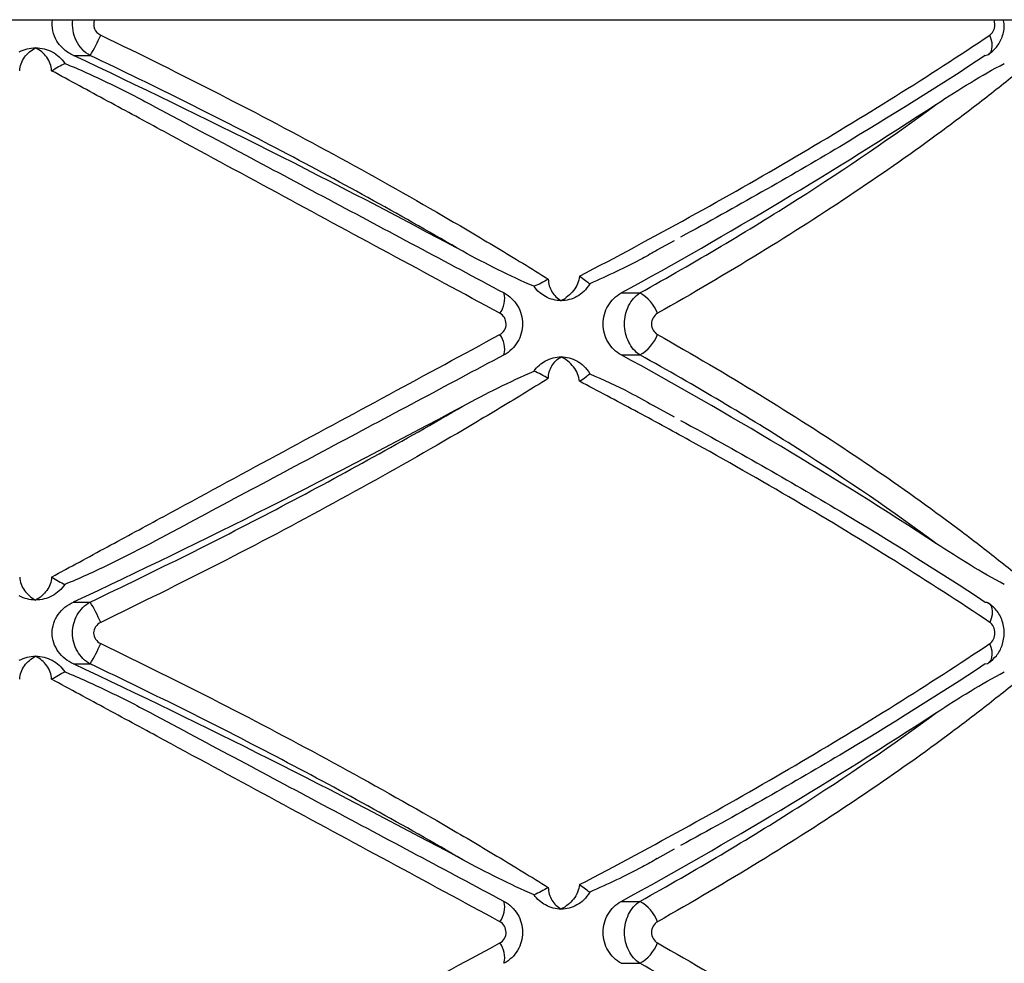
# Model space of a CAD drawing. Header units: millimetres. Extents: x -255 to 145, y -320 to 324.
# Tile 16 of 18: x -55 to -13, y -10 to 31. Entities that reach past the tile are written whole.
import ezdxf

# ---------------------------------------------------------------- set-up
doc = ezdxf.new("R2010")
doc.units = ezdxf.units.MM

msp = doc.modelspace()

# ---------------------------------------------------------------- linework, layer by layer
at = {"color": 7, "linetype": 'Continuous', "lineweight": 25}
for p, q in [((-137.082, 30.516), (27.918, 30.516)), ((-52.967, 28.985), (-52.248, 28.985)), ((-28.02, 20.675), (-27.27, 21.081)), ((-29.553, 18.84), (-28.754, 18.84)), ((-29.553, 16.193), (-28.754, 16.193)), ((-27.27, 13.537), (-28.183, 14.035)), ((-52.967, 5.632), (-52.248, 5.632)), ((-52.967, 2.985), (-52.248, 2.985)), ((-28.02, -5.325), (-27.27, -4.919)), ((-29.553, -7.16), (-28.754, -7.16)), ((-29.553, -9.807), (-28.754, -9.807))]:
    msp.add_line(p, q, dxfattribs=at)
at = {"color": 8, "linetype": 'Continuous', "lineweight": 25, "flags": 128}
msp.add_lwpolyline([(-13.849, 29.033), (-13.81, 29.064), (-13.748, 29.147), (-13.71, 29.255), (-13.696, 29.385), (-13.706, 29.531), (-13.741, 29.69), (-13.799, 29.855)], dxfattribs=at)
at = {"color": 7, "linetype": 'Continuous', "lineweight": 25, "flags": 128}
for points in [[(-13.992, 28.985), (-13.892, 29.009), (-13.849, 29.033)], [(-13.992, 5.632), (-13.892, 5.608), (-13.81, 5.553), (-13.748, 5.471), (-13.71, 5.363), (-13.696, 5.233), (-13.706, 5.086), (-13.741, 4.928), (-13.799, 4.763)], [(-13.992, 2.985), (-13.892, 3.009), (-13.81, 3.064), (-13.748, 3.147), (-13.71, 3.255), (-13.696, 3.385), (-13.706, 3.531), (-13.741, 3.69), (-13.799, 3.855)]]:
    msp.add_lwpolyline(points, dxfattribs=at)
at = {"color": 7, "linetype": 'Continuous', "lineweight": 25}
for centre, radius, start, end in [((-60.398, 33.74), 9.436, 329.7412, 335.6837), ((-194.297, -272.782), 333.223, 61.70174, 64.90437), ((-126.893, 196.674), 202.732, 298.69483, 303.13484), ((-35.535, 18.586), 1.004, 322.1599, 14.6145), ((-29.566, 17.378), 1.672, 20.7497, 60.9383), ((-35.535, 16.446), 1.004, 345.3855, 37.8401), ((-29.566, 17.655), 1.672, 299.0617, 339.2503), ((-126.893, -161.642), 202.732, 56.86516, 61.30517), ((-194.297, 307.4), 333.223, 295.09563, 298.29826), ((-60.398, 0.877), 9.436, 24.3163, 30.2588), ((-60.398, 7.74), 9.436, 329.7412, 335.6837), ((-194.297, -298.782), 333.223, 61.70174, 64.90437), ((-126.893, 170.674), 202.732, 298.69483, 303.13484), ((-35.535, -7.414), 1.004, 322.1599, 14.6145), ((-29.566, -8.622), 1.672, 20.7497, 60.9383), ((-35.535, -9.554), 1.004, 345.3855, 37.8401), ((-29.566, -8.345), 1.672, 299.0617, 339.2503)]:
    msp.add_arc(centre, radius, start, end, dxfattribs=at)
for points, knots in [([(-52.967, 28.985), (-53.112, 29.053), (-53.245, 29.138), (-53.485, 29.346), (-53.59, 29.468), (-53.754, 29.737), (-53.815, 29.888), (-53.879, 30.197), (-53.883, 30.36), (-53.858, 30.516)], [0, 0, 0, 0, 0.25, 0.25, 0.5, 0.5, 0.75, 0.75, 1, 1, 1, 1]), ([(-52.248, 28.985), (-52.376, 29.057), (-52.491, 29.147), (-52.695, 29.365), (-52.781, 29.489), (-52.913, 29.76), (-52.96, 29.908), (-53.008, 30.209), (-53.01, 30.365), (-52.99, 30.516)], [0, 0, 0, 0, 0.25, 0.25, 0.5, 0.5, 0.75, 0.75, 1, 1, 1, 1]), ([(-52.053, 30.516), (-52.111, 30.398), (-52.116, 30.255), (-52.017, 30.01), (-51.919, 29.912), (-51.799, 29.855)], [0, 0, 0, 0, 0.5, 0.5, 1, 1, 1, 1]), ([(-13.851, 29.039), (-13.732, 29.131), (-13.481, 29.326), (-13.254, 29.778), (-13.151, 30.201), (-13.207, 30.446), (-13.223, 30.514)], [0, 0, 0, 0, 0.264739, 0.560137, 0.877734, 1, 1, 1, 1]), ([(-13.799, 29.855), (-13.708, 29.916), (-13.638, 30.02), (-13.571, 30.262), (-13.575, 30.398), (-13.617, 30.516)], [0, 0, 0, 0, 0.5, 0.5, 1, 1, 1, 1]), ([(-51.799, 29.855), (-50.094, 29.034), (-48.4, 28.193), (-45.078, 26.494), (-43.449, 25.634), (-40.251, 23.893), (-38.683, 23.013), (-36.379, 21.675), (-35.617, 21.226), (-34.122, 20.329), (-33.389, 19.881), (-32.671, 19.435)], [0, 0, 0, 0, 0.25, 0.25, 0.5, 0.5, 0.75, 0.75, 0.875, 0.875, 1, 1, 1, 1]), ([(-31.339, 19.554), (-29.758, 20.378), (-28.193, 21.219), (-25.106, 22.925), (-23.595, 23.786), (-20.655, 25.513), (-19.222, 26.381), (-16.44, 28.12), (-15.094, 28.989), (-13.799, 29.855)], [0, 0, 0, 0, 0.25, 0.25, 0.5, 0.5, 0.75, 0.75, 1, 1, 1, 1]), ([(-55.288, 29.14), (-55.178, 29.198), (-55.065, 29.242), (-54.827, 29.301), (-54.704, 29.316), (-54.582, 29.316)], [0, 0, 0, 0, 0.5, 0.5, 1, 1, 1, 1]), ([(-55.262, 28.334), (-55.254, 28.54), (-55.178, 28.739), (-54.938, 29.078), (-54.772, 29.217), (-54.582, 29.316)], [0, 0, 0, 0, 0.5, 0.5, 1, 1, 1, 1]), ([(-53.901, 28.334), (-53.91, 28.54), (-53.985, 28.739), (-54.226, 29.078), (-54.392, 29.217), (-54.582, 29.316)], [0, 0, 0, 0, 0.5, 0.5, 1, 1, 1, 1]), ([(-54.582, 29.316), (-54.46, 29.316), (-54.337, 29.301), (-54.099, 29.242), (-53.985, 29.198), (-53.876, 29.14)], [0, 0, 0, 0, 0.5, 0.5, 1, 1, 1, 1]), ([(-53.876, 29.14), (-53.766, 29.081), (-53.666, 29.01), (-53.484, 28.845), (-53.402, 28.751), (-53.333, 28.647)], [0, 0, 0, 0, 0.5, 0.5, 1, 1, 1, 1]), ([(-53.333, 28.647), (-52.708, 28.396), (-52.096, 28.117), (-50.884, 27.532), (-50.286, 27.225), (-49.693, 26.909)], [0, 0, 0, 0, 0.5, 0.5, 1, 1, 1, 1]), ([(-36.329, 20.618), (-38.825, 22.077), (-41.404, 23.502), (-46.712, 26.291), (-49.442, 27.654), (-52.248, 28.985)], [0, 0, 0, 0, 0.5, 0.5, 1, 1, 1, 1]), ([(-13.992, 28.985), (-15.97, 27.682), (-18.045, 26.383), (-22.386, 23.796), (-24.652, 22.508), (-27.016, 21.224)], [0, 0, 0, 0, 0.5, 0.5, 1, 1, 1, 1]), ([(-16.078, 26.909), (-15.595, 27.225), (-15.113, 27.532), (-14.149, 28.117), (-13.667, 28.396), (-13.18, 28.647)], [0, 0, 0, 0, 0.5, 0.5, 1, 1, 1, 1]), ([(-34.742, 17.97), (-36.307, 18.817), (-37.894, 19.676), (-41.075, 21.396), (-42.671, 22.259), (-45.873, 23.991), (-47.48, 24.86), (-49.899, 26.169), (-50.707, 26.606), (-52.311, 27.474), (-53.108, 27.905), (-53.901, 28.334)], [0, 0, 0, 0, 0.25, 0.25, 0.5, 0.5, 0.75, 0.75, 0.875, 0.875, 1, 1, 1, 1]), ([(-12.524, 28.334), (-13.045, 27.907), (-13.585, 27.477), (-14.699, 26.612), (-15.275, 26.176), (-17.051, 24.868), (-18.294, 23.997), (-20.89, 22.259), (-22.246, 21.391), (-25.055, 19.669), (-26.508, 18.814), (-28.002, 17.97)], [0, 0, 0, 0, 0.125, 0.125, 0.25, 0.25, 0.5, 0.5, 0.75, 0.75, 1, 1, 1, 1]), ([(-49.693, 26.909), (-47.131, 25.543), (-44.59, 24.187), (-39.547, 21.498), (-37.045, 20.163), (-34.563, 18.84)], [0, 0, 0, 0, 0.5, 0.5, 1, 1, 1, 1]), ([(-28.754, 18.84), (-26.377, 20.163), (-24.133, 21.498), (-19.906, 24.187), (-17.923, 25.543), (-16.078, 26.909)], [0, 0, 0, 0, 0.5, 0.5, 1, 1, 1, 1]), ([(-28.016, 20.666), (-28.225, 20.548), (-29.153, 20.022), (-30.137, 19.577), (-30.899, 19.233)], [0, 0, 0, 0, 0.2248386, 1, 1, 1, 1]), ([(-33.28, 19.123), (-33.797, 19.341), (-34.308, 19.581), (-35.322, 20.084), (-35.827, 20.348), (-36.329, 20.618)], [0, 0, 0, 0, 0.5, 0.5, 1, 1, 1, 1]), ([(-32.671, 19.435), (-32.671, 19.237), (-32.613, 19.05), (-32.418, 18.733), (-32.28, 18.603), (-32.118, 18.509)], [0, 0, 0, 0, 0.5, 0.5, 1, 1, 1, 1]), ([(-31.339, 19.554), (-31.359, 19.335), (-31.454, 19.12), (-31.732, 18.76), (-31.916, 18.612), (-32.118, 18.509)], [0, 0, 0, 0, 0.5, 0.5, 1, 1, 1, 1]), ([(-31.339, 19.554), (-31.241, 19.491), (-31.152, 19.428), (-31.002, 19.316), (-30.942, 19.268), (-30.899, 19.233)], [0, 0, 0, 0, 0.5, 0.5, 1, 1, 1, 1]), ([(-30.899, 19.233), (-30.972, 19.105), (-31.059, 18.996), (-31.247, 18.814), (-31.346, 18.742), (-31.446, 18.685)], [0, 0, 0, 0, 0.5, 0.5, 1, 1, 1, 1]), ([(-34.563, 18.84), (-34.443, 18.776), (-34.335, 18.697), (-34.139, 18.511), (-34.053, 18.405), (-33.915, 18.174), (-33.86, 18.048), (-33.788, 17.788), (-33.769, 17.653), (-33.769, 17.247), (-33.843, 16.978), (-34.122, 16.513), (-34.323, 16.321), (-34.563, 16.193)], [0, 0, 0, 0, 0.125, 0.125, 0.25, 0.25, 0.375, 0.375, 0.5, 0.5, 0.75, 0.75, 1, 1, 1, 1]), ([(-32.118, 18.509), (-32.235, 18.509), (-32.352, 18.524), (-32.58, 18.583), (-32.69, 18.627), (-32.794, 18.685)], [0, 0, 0, 0, 0.5, 0.5, 1, 1, 1, 1]), ([(-31.446, 18.685), (-31.55, 18.627), (-31.659, 18.583), (-31.884, 18.524), (-32.002, 18.509), (-32.118, 18.509)], [0, 0, 0, 0, 0.5, 0.5, 1, 1, 1, 1]), ([(-29.553, 16.193), (-29.667, 16.255), (-29.771, 16.332), (-29.961, 16.515), (-30.045, 16.621), (-30.181, 16.851), (-30.236, 16.978), (-30.308, 17.24), (-30.327, 17.378), (-30.327, 17.79), (-30.252, 18.061), (-29.977, 18.526), (-29.781, 18.714), (-29.553, 18.84)], [0, 0, 0, 0, 0.125, 0.125, 0.25, 0.25, 0.375, 0.375, 0.5, 0.5, 0.75, 0.75, 1, 1, 1, 1]), ([(-28.754, 16.193), (-28.853, 16.257), (-28.943, 16.335), (-29.106, 16.521), (-29.177, 16.628), (-29.292, 16.858), (-29.337, 16.985), (-29.397, 17.244), (-29.412, 17.38), (-29.413, 17.786), (-29.351, 18.055), (-29.12, 18.519), (-28.953, 18.712), (-28.754, 18.84)], [0, 0, 0, 0, 0.125, 0.125, 0.25, 0.25, 0.375, 0.375, 0.5, 0.5, 0.75, 0.75, 1, 1, 1, 1]), ([(-34.742, 17.062), (-34.662, 17.105), (-34.594, 17.171), (-34.499, 17.33), (-34.473, 17.423), (-34.473, 17.61), (-34.5, 17.704), (-34.594, 17.862), (-34.662, 17.927), (-34.742, 17.97)], [0, 0, 0, 0, 0.25, 0.25, 0.5, 0.5, 0.75, 0.75, 1, 1, 1, 1]), ([(-28.002, 17.97), (-28.079, 17.927), (-28.144, 17.862), (-28.235, 17.702), (-28.259, 17.609), (-28.259, 17.422), (-28.234, 17.329), (-28.144, 17.171), (-28.079, 17.105), (-28.002, 17.062)], [0, 0, 0, 0, 0.25, 0.25, 0.5, 0.5, 0.75, 0.75, 1, 1, 1, 1]), ([(-53.901, 6.698), (-53.111, 7.126), (-52.316, 7.556), (-50.717, 8.421), (-49.912, 8.856), (-47.495, 10.164), (-45.884, 11.036), (-42.672, 12.773), (-41.067, 13.641), (-37.883, 15.363), (-36.302, 16.218), (-34.742, 17.062)], [0, 0, 0, 0, 0.125, 0.125, 0.25, 0.25, 0.5, 0.5, 0.75, 0.75, 1, 1, 1, 1]), ([(-28.002, 17.062), (-26.503, 16.215), (-25.044, 15.357), (-22.239, 13.637), (-20.891, 12.773), (-18.302, 11.041), (-17.062, 10.172), (-15.285, 8.864), (-14.706, 8.426), (-13.588, 7.558), (-13.047, 7.127), (-12.524, 6.698)], [0, 0, 0, 0, 0.25, 0.25, 0.5, 0.5, 0.75, 0.75, 0.875, 0.875, 1, 1, 1, 1]), ([(-34.563, 16.193), (-37.045, 14.869), (-39.547, 13.535), (-44.59, 10.845), (-47.131, 9.49), (-49.693, 8.123)], [0, 0, 0, 0, 0.5, 0.5, 1, 1, 1, 1]), ([(-32.794, 15.932), (-32.69, 15.99), (-32.58, 16.034), (-32.353, 16.093), (-32.235, 16.109), (-32.118, 16.109)], [0, 0, 0, 0, 0.5, 0.5, 1, 1, 1, 1]), ([(-32.671, 15.182), (-32.671, 15.38), (-32.614, 15.567), (-32.418, 15.885), (-32.28, 16.015), (-32.118, 16.109)], [0, 0, 0, 0, 0.5, 0.5, 1, 1, 1, 1]), ([(-31.339, 15.064), (-31.359, 15.283), (-31.454, 15.497), (-31.732, 15.858), (-31.916, 16.006), (-32.118, 16.109)], [0, 0, 0, 0, 0.5, 0.5, 1, 1, 1, 1]), ([(-32.118, 16.109), (-32.002, 16.109), (-31.886, 16.094), (-31.659, 16.034), (-31.55, 15.99), (-31.446, 15.932)], [0, 0, 0, 0, 0.5, 0.5, 1, 1, 1, 1]), ([(-16.078, 8.123), (-17.923, 9.49), (-19.906, 10.845), (-24.133, 13.535), (-26.377, 14.869), (-28.754, 16.193)], [0, 0, 0, 0, 0.5, 0.5, 1, 1, 1, 1]), ([(-31.446, 15.932), (-31.346, 15.876), (-31.247, 15.804), (-31.059, 15.621), (-30.972, 15.512), (-30.899, 15.385)], [0, 0, 0, 0, 0.5, 0.5, 1, 1, 1, 1]), ([(-32.671, 15.182), (-33.386, 14.738), (-34.116, 14.292), (-35.604, 13.399), (-36.363, 12.951), (-38.668, 11.613), (-40.24, 10.73), (-43.451, 8.982), (-45.092, 8.116), (-48.415, 6.417), (-50.1, 5.58), (-51.799, 4.763)], [0, 0, 0, 0, 0.125, 0.125, 0.25, 0.25, 0.5, 0.5, 0.75, 0.75, 1, 1, 1, 1]), ([(-36.329, 13.999), (-35.827, 14.27), (-35.323, 14.533), (-34.308, 15.036), (-33.797, 15.276), (-33.28, 15.494)], [0, 0, 0, 0, 0.5, 0.5, 1, 1, 1, 1]), ([(-30.899, 15.385), (-30.325, 15.129), (-29.395, 14.716), (-28.519, 14.222), (-28.184, 14.033)], [0, 0, 0, 0, 0.618325, 1, 1, 1, 1]), ([(-13.799, 4.763), (-15.097, 5.63), (-16.449, 6.503), (-19.225, 8.239), (-20.653, 9.104), (-23.587, 10.826), (-25.092, 11.684), (-27.411, 12.967), (-28.191, 13.392), (-29.759, 14.233), (-30.547, 14.65), (-31.339, 15.064)], [0, 0, 0, 0, 0.25, 0.25, 0.5, 0.5, 0.75, 0.75, 0.875, 0.875, 1, 1, 1, 1]), ([(-52.248, 5.632), (-49.442, 6.964), (-46.712, 8.327), (-41.404, 11.115), (-38.825, 12.54), (-36.329, 13.999)], [0, 0, 0, 0, 0.5, 0.5, 1, 1, 1, 1]), ([(-27.016, 13.393), (-24.652, 12.11), (-22.386, 10.821), (-18.045, 8.234), (-15.97, 6.936), (-13.992, 5.632)], [0, 0, 0, 0, 0.5, 0.5, 1, 1, 1, 1]), ([(-49.693, 8.123), (-50.286, 7.807), (-50.884, 7.5), (-52.096, 6.915), (-52.708, 6.637), (-53.333, 6.385)], [0, 0, 0, 0, 0.5, 0.5, 1, 1, 1, 1]), ([(-13.18, 6.385), (-13.667, 6.637), (-14.149, 6.915), (-15.114, 7.5), (-15.595, 7.807), (-16.078, 8.123)], [0, 0, 0, 0, 0.5, 0.5, 1, 1, 1, 1]), ([(-55.262, 6.698), (-55.254, 6.492), (-55.178, 6.293), (-54.938, 5.955), (-54.772, 5.815), (-54.582, 5.716)], [0, 0, 0, 0, 0.5, 0.5, 1, 1, 1, 1]), ([(-53.901, 6.698), (-53.91, 6.492), (-53.985, 6.293), (-54.226, 5.955), (-54.392, 5.815), (-54.582, 5.716)], [0, 0, 0, 0, 0.5, 0.5, 1, 1, 1, 1]), ([(-53.333, 6.385), (-53.402, 6.282), (-53.482, 6.189), (-53.664, 6.023), (-53.766, 5.951), (-53.876, 5.893)], [0, 0, 0, 0, 0.5, 0.5, 1, 1, 1, 1]), ([(-54.582, 5.716), (-54.704, 5.716), (-54.827, 5.731), (-55.065, 5.791), (-55.179, 5.834), (-55.288, 5.893)], [0, 0, 0, 0, 0.5, 0.5, 1, 1, 1, 1]), ([(-53.876, 5.893), (-53.985, 5.834), (-54.099, 5.791), (-54.336, 5.731), (-54.46, 5.716), (-54.582, 5.716)], [0, 0, 0, 0, 0.5, 0.5, 1, 1, 1, 1]), ([(-52.967, 2.985), (-53.096, 3.045), (-53.215, 3.12), (-53.434, 3.297), (-53.533, 3.401), (-53.695, 3.629), (-53.762, 3.757), (-53.851, 4.024), (-53.874, 4.164), (-53.875, 4.589), (-53.781, 4.867), (-53.452, 5.331), (-53.225, 5.511), (-52.967, 5.632)], [0, 0, 0, 0, 0.125, 0.125, 0.25, 0.25, 0.375, 0.375, 0.5, 0.5, 0.75, 0.75, 1, 1, 1, 1]), ([(-52.248, 2.985), (-52.362, 3.049), (-52.465, 3.127), (-52.651, 3.312), (-52.732, 3.419), (-52.864, 3.648), (-52.917, 3.775), (-52.986, 4.035), (-53.004, 4.171), (-53.004, 4.579), (-52.933, 4.848), (-52.667, 5.314), (-52.475, 5.505), (-52.248, 5.632)], [0, 0, 0, 0, 0.125, 0.125, 0.25, 0.25, 0.375, 0.375, 0.5, 0.5, 0.75, 0.75, 1, 1, 1, 1]), ([(-13.851, 3.039), (-13.733, 3.131), (-13.482, 3.326), (-13.246, 3.779), (-13.151, 4.323), (-13.256, 4.879), (-13.527, 5.353), (-13.805, 5.542), (-13.936, 5.63)], [0, 0, 0, 0, 0.145945, 0.308791, 0.483876, 0.672673, 0.846125, 1, 1, 1, 1]), ([(-51.799, 4.763), (-51.887, 4.721), (-51.962, 4.658), (-52.071, 4.498), (-52.101, 4.404), (-52.101, 4.212), (-52.07, 4.116), (-51.962, 3.959), (-51.886, 3.896), (-51.799, 3.855)], [0, 0, 0, 0, 0.25, 0.25, 0.5, 0.5, 0.75, 0.75, 1, 1, 1, 1]), ([(-13.799, 3.855), (-13.733, 3.899), (-13.678, 3.965), (-13.602, 4.124), (-13.582, 4.216), (-13.582, 4.401), (-13.602, 4.494), (-13.678, 4.652), (-13.733, 4.719), (-13.799, 4.763)], [0, 0, 0, 0, 0.25, 0.25, 0.5, 0.5, 0.75, 0.75, 1, 1, 1, 1]), ([(-51.799, 3.855), (-50.094, 3.034), (-48.4, 2.193), (-45.078, 0.494), (-43.449, -0.366), (-40.251, -2.107), (-38.683, -2.987), (-36.379, -4.325), (-35.617, -4.774), (-34.122, -5.671), (-33.389, -6.119), (-32.671, -6.565)], [0, 0, 0, 0, 0.25, 0.25, 0.5, 0.5, 0.75, 0.75, 0.875, 0.875, 1, 1, 1, 1]), ([(-31.339, -6.446), (-29.758, -5.622), (-28.193, -4.781), (-25.106, -3.075), (-23.595, -2.214), (-20.655, -0.487), (-19.222, 0.381), (-16.44, 2.12), (-15.094, 2.989), (-13.799, 3.855)], [0, 0, 0, 0, 0.25, 0.25, 0.5, 0.5, 0.75, 0.75, 1, 1, 1, 1]), ([(-55.288, 3.14), (-55.178, 3.198), (-55.065, 3.242), (-54.827, 3.301), (-54.704, 3.316), (-54.582, 3.316)], [0, 0, 0, 0, 0.5, 0.5, 1, 1, 1, 1]), ([(-55.262, 2.334), (-55.254, 2.54), (-55.178, 2.739), (-54.938, 3.078), (-54.772, 3.217), (-54.582, 3.316)], [0, 0, 0, 0, 0.5, 0.5, 1, 1, 1, 1]), ([(-53.901, 2.334), (-53.91, 2.54), (-53.985, 2.739), (-54.226, 3.078), (-54.392, 3.217), (-54.582, 3.316)], [0, 0, 0, 0, 0.5, 0.5, 1, 1, 1, 1]), ([(-54.582, 3.316), (-54.46, 3.316), (-54.337, 3.301), (-54.099, 3.242), (-53.985, 3.198), (-53.876, 3.14)], [0, 0, 0, 0, 0.5, 0.5, 1, 1, 1, 1]), ([(-53.876, 3.14), (-53.766, 3.081), (-53.666, 3.01), (-53.484, 2.845), (-53.402, 2.751), (-53.333, 2.647)], [0, 0, 0, 0, 0.5, 0.5, 1, 1, 1, 1]), ([(-36.329, -5.382), (-38.825, -3.923), (-41.404, -2.498), (-46.712, 0.291), (-49.442, 1.654), (-52.248, 2.985)], [0, 0, 0, 0, 0.5, 0.5, 1, 1, 1, 1]), ([(-13.992, 2.985), (-15.97, 1.682), (-18.045, 0.383), (-22.386, -2.204), (-24.652, -3.492), (-27.016, -4.776)], [0, 0, 0, 0, 0.5, 0.5, 1, 1, 1, 1]), ([(-53.333, 2.647), (-52.708, 2.396), (-52.096, 2.117), (-50.884, 1.532), (-50.286, 1.225), (-49.693, 0.909)], [0, 0, 0, 0, 0.5, 0.5, 1, 1, 1, 1]), ([(-16.078, 0.909), (-15.595, 1.225), (-15.113, 1.532), (-14.149, 2.117), (-13.667, 2.396), (-13.18, 2.647)], [0, 0, 0, 0, 0.5, 0.5, 1, 1, 1, 1]), ([(-34.742, -8.03), (-36.307, -7.183), (-37.894, -6.324), (-41.075, -4.604), (-42.671, -3.741), (-45.873, -2.009), (-47.48, -1.14), (-49.899, 0.169), (-50.707, 0.606), (-52.311, 1.474), (-53.108, 1.905), (-53.901, 2.334)], [0, 0, 0, 0, 0.25, 0.25, 0.5, 0.5, 0.75, 0.75, 0.875, 0.875, 1, 1, 1, 1]), ([(-12.524, 2.334), (-13.045, 1.907), (-13.585, 1.477), (-14.699, 0.612), (-15.275, 0.176), (-17.051, -1.132), (-18.294, -2.003), (-20.89, -3.741), (-22.246, -4.609), (-25.055, -6.331), (-26.508, -7.186), (-28.002, -8.03)], [0, 0, 0, 0, 0.125, 0.125, 0.25, 0.25, 0.5, 0.5, 0.75, 0.75, 1, 1, 1, 1]), ([(-49.693, 0.909), (-47.131, -0.457), (-44.59, -1.813), (-39.547, -4.502), (-37.045, -5.837), (-34.563, -7.16)], [0, 0, 0, 0, 0.5, 0.5, 1, 1, 1, 1]), ([(-28.754, -7.16), (-26.377, -5.837), (-24.133, -4.502), (-19.906, -1.813), (-17.923, -0.457), (-16.078, 0.909)], [0, 0, 0, 0, 0.5, 0.5, 1, 1, 1, 1]), ([(-33.28, -6.877), (-33.797, -6.659), (-34.308, -6.419), (-35.322, -5.916), (-35.827, -5.652), (-36.329, -5.382)], [0, 0, 0, 0, 0.5, 0.5, 1, 1, 1, 1]), ([(-28.016, -5.334), (-28.225, -5.452), (-29.153, -5.978), (-30.137, -6.423), (-30.899, -6.767)], [0, 0, 0, 0, 0.2248386, 1, 1, 1, 1]), ([(-32.671, -6.565), (-32.671, -6.763), (-32.613, -6.95), (-32.418, -7.267), (-32.28, -7.397), (-32.118, -7.491)], [0, 0, 0, 0, 0.5, 0.5, 1, 1, 1, 1]), ([(-31.339, -6.446), (-31.359, -6.665), (-31.454, -6.88), (-31.732, -7.24), (-31.916, -7.388), (-32.118, -7.491)], [0, 0, 0, 0, 0.5, 0.5, 1, 1, 1, 1]), ([(-31.339, -6.446), (-31.241, -6.509), (-31.152, -6.572), (-31.002, -6.684), (-30.942, -6.732), (-30.899, -6.767)], [0, 0, 0, 0, 0.5, 0.5, 1, 1, 1, 1]), ([(-30.899, -6.767), (-30.972, -6.895), (-31.059, -7.004), (-31.247, -7.186), (-31.346, -7.258), (-31.446, -7.315)], [0, 0, 0, 0, 0.5, 0.5, 1, 1, 1, 1]), ([(-34.563, -7.16), (-34.443, -7.224), (-34.335, -7.303), (-34.139, -7.489), (-34.053, -7.595), (-33.915, -7.826), (-33.86, -7.952), (-33.788, -8.212), (-33.769, -8.347), (-33.769, -8.753), (-33.843, -9.022), (-34.122, -9.487), (-34.323, -9.679), (-34.563, -9.807)], [0, 0, 0, 0, 0.125, 0.125, 0.25, 0.25, 0.375, 0.375, 0.5, 0.5, 0.75, 0.75, 1, 1, 1, 1]), ([(-32.118, -7.491), (-32.235, -7.491), (-32.352, -7.476), (-32.58, -7.417), (-32.69, -7.373), (-32.794, -7.315)], [0, 0, 0, 0, 0.5, 0.5, 1, 1, 1, 1]), ([(-31.446, -7.315), (-31.55, -7.373), (-31.659, -7.417), (-31.884, -7.476), (-32.002, -7.491), (-32.118, -7.491)], [0, 0, 0, 0, 0.5, 0.5, 1, 1, 1, 1]), ([(-29.553, -9.807), (-29.667, -9.745), (-29.771, -9.668), (-29.961, -9.485), (-30.045, -9.379), (-30.181, -9.149), (-30.236, -9.022), (-30.308, -8.76), (-30.327, -8.622), (-30.327, -8.21), (-30.252, -7.939), (-29.977, -7.474), (-29.781, -7.286), (-29.553, -7.16)], [0, 0, 0, 0, 0.125, 0.125, 0.25, 0.25, 0.375, 0.375, 0.5, 0.5, 0.75, 0.75, 1, 1, 1, 1]), ([(-28.754, -9.807), (-28.853, -9.743), (-28.943, -9.665), (-29.106, -9.479), (-29.177, -9.372), (-29.292, -9.142), (-29.337, -9.015), (-29.397, -8.756), (-29.412, -8.62), (-29.413, -8.214), (-29.351, -7.945), (-29.12, -7.481), (-28.953, -7.288), (-28.754, -7.16)], [0, 0, 0, 0, 0.125, 0.125, 0.25, 0.25, 0.375, 0.375, 0.5, 0.5, 0.75, 0.75, 1, 1, 1, 1]), ([(-34.742, -8.938), (-34.662, -8.895), (-34.594, -8.829), (-34.499, -8.67), (-34.473, -8.577), (-34.473, -8.39), (-34.5, -8.296), (-34.594, -8.138), (-34.662, -8.073), (-34.742, -8.03)], [0, 0, 0, 0, 0.25, 0.25, 0.5, 0.5, 0.75, 0.75, 1, 1, 1, 1]), ([(-28.002, -8.03), (-28.079, -8.073), (-28.144, -8.138), (-28.235, -8.298), (-28.259, -8.391), (-28.259, -8.578), (-28.234, -8.671), (-28.144, -8.829), (-28.079, -8.895), (-28.002, -8.938)], [0, 0, 0, 0, 0.25, 0.25, 0.5, 0.5, 0.75, 0.75, 1, 1, 1, 1]), ([(-53.901, -19.302), (-53.111, -18.874), (-52.316, -18.444), (-50.717, -17.579), (-49.912, -17.144), (-47.495, -15.836), (-45.884, -14.964), (-42.672, -13.227), (-41.067, -12.359), (-37.883, -10.637), (-36.302, -9.782), (-34.742, -8.938)], [0, 0, 0, 0, 0.125, 0.125, 0.25, 0.25, 0.5, 0.5, 0.75, 0.75, 1, 1, 1, 1]), ([(-28.002, -8.938), (-26.503, -9.785), (-25.044, -10.643), (-22.239, -12.363), (-20.891, -13.227), (-18.302, -14.959), (-17.062, -15.828), (-15.285, -17.136), (-14.706, -17.574), (-13.588, -18.442), (-13.047, -18.873), (-12.524, -19.302)], [0, 0, 0, 0, 0.25, 0.25, 0.5, 0.5, 0.75, 0.75, 0.875, 0.875, 1, 1, 1, 1]), ([(-16.078, -17.877), (-17.923, -16.51), (-19.906, -15.155), (-24.133, -12.465), (-26.377, -11.131), (-28.754, -9.807)], [0, 0, 0, 0, 0.5, 0.5, 1, 1, 1, 1])]:
    msp.add_open_spline(points, degree=3, knots=knots, dxfattribs=at)
for points in [[(-53.901, 28.334), (-53.691, 28.457), (-53.49, 28.576), (-53.333, 28.647)], [(-32.671, 19.435), (-32.869, 19.312), (-33.082, 19.196), (-33.28, 19.123)], [(-32.794, 18.685), (-32.968, 18.781), (-33.14, 18.924), (-33.28, 19.123)], [(-33.28, 15.494), (-33.14, 15.694), (-32.968, 15.836), (-32.794, 15.932)], [(-32.671, 15.182), (-32.869, 15.305), (-33.082, 15.421), (-33.28, 15.494)], [(-31.339, 15.064), (-31.143, 15.189), (-30.985, 15.314), (-30.899, 15.385)], [(-53.901, 6.698), (-53.69, 6.575), (-53.49, 6.456), (-53.333, 6.385)], [(-53.901, 2.334), (-53.691, 2.457), (-53.49, 2.576), (-53.333, 2.647)], [(-32.671, -6.565), (-32.869, -6.688), (-33.082, -6.804), (-33.28, -6.877)], [(-32.794, -7.315), (-32.968, -7.219), (-33.14, -7.076), (-33.28, -6.877)]]:
    msp.add_open_spline(points, degree=3, dxfattribs=at)

doc.saveas('drawing.dxf')
